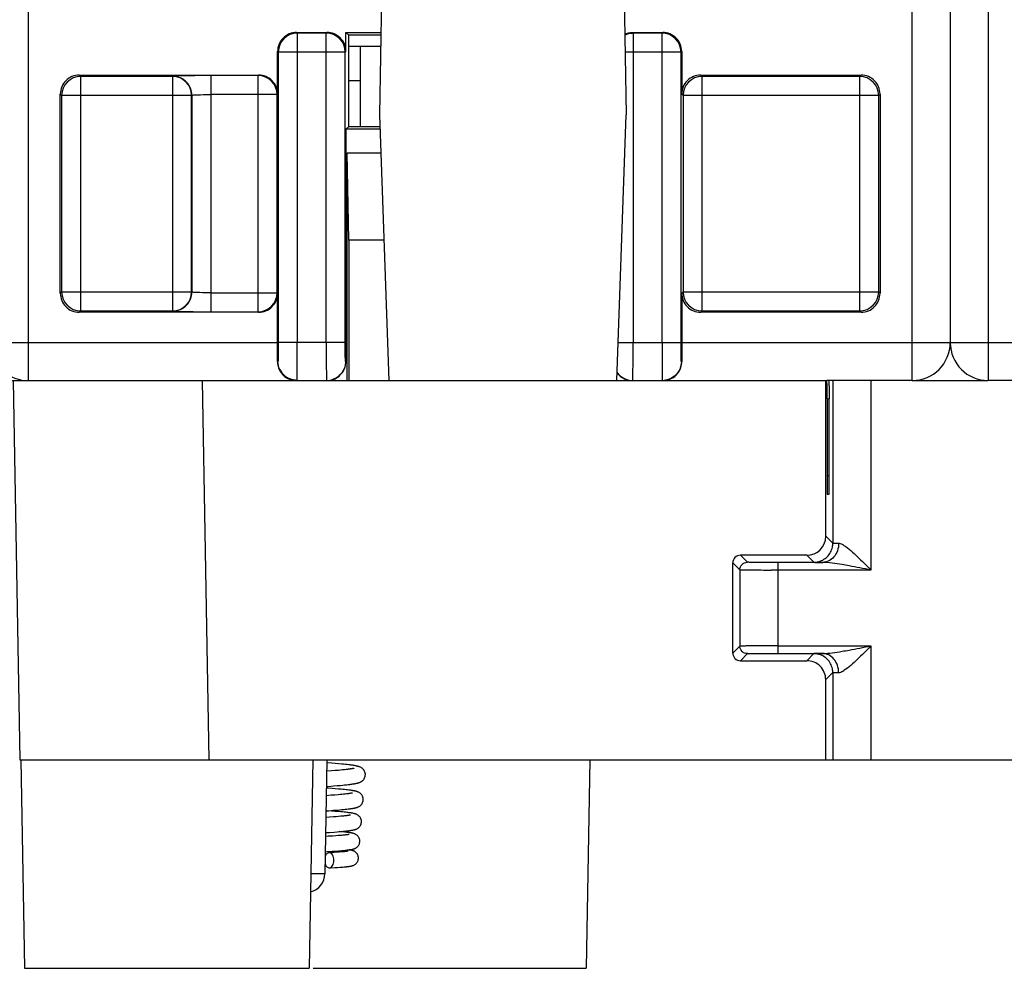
# Model space of a CAD drawing. Header units: millimetres. Extents: x 0 to 841, y 0 to 594.
# Tile 218 of 237: x 634 to 660, y 438 to 463. Entities that reach past the tile are written whole.
import ezdxf

# ---------------------------------------------------------------- set-up
doc = ezdxf.new("R2010")
doc.units = ezdxf.units.MM
doc.header["$LTSCALE"] = 46.255
doc.layers.get('0').update_dxf_attribs({"linetype": 'CONTINUOUS'})

msp = doc.modelspace()

# ---------------------------------------------------------------- linework, layer by layer
at = {"color": 9, "linetype": 'CONTINUOUS'}
for p, q in [((634.20941, 530.89595), (634.20941, 453.39835)), ((657.50941, 453.39595), (657.50941, 530.89595)), ((659.50941, 530.89595), (659.50941, 453.39595)), ((641.30308, 462.55229), (641.28541, 462.56989)), ((641.30302, 462.55229), (641.30302, 454.39595)), ((642.06786, 462.55229), (641.30308, 462.55229)), ((642.06786, 462.55229), (642.08546, 462.56989)), ((642.06788, 462.05236), (642.06788, 462.55229)), ((650.151, 462.55229), (650.13334, 462.56989)), ((650.15095, 462.55229), (650.15095, 462.05236)), ((650.91578, 462.55229), (650.151, 462.55229)), ((650.91578, 462.55229), (650.93338, 462.56989)), ((650.9158, 454.39595), (650.9158, 462.55229)), ((640.78549, 462.06997), (640.8031, 462.05236)), ((642.0673, 462.05236), (640.8031, 462.05236)), ((640.8031, 462.05236), (640.8031, 454.39595)), ((642.0673, 454.39595), (642.0673, 462.05236)), ((642.5678, 462.05228), (642.06788, 462.05236)), ((642.56664, 454.39588), (642.5678, 462.05224)), ((642.58541, 462.06984), (642.5678, 462.05224)), ((650.15095, 462.05236), (649.93964, 462.05233)), ((651.41573, 462.05236), (650.15153, 462.05236)), ((650.15153, 462.05236), (650.15153, 454.39595)), ((651.43334, 462.06997), (651.41573, 462.05236)), ((651.41573, 454.39595), (651.41573, 462.05236)), ((635.5943, 461.41074), (635.55918, 461.44579)), ((635.59424, 461.41074), (635.59424, 455.23101)), ((638.02035, 461.41074), (635.5943, 461.41074)), ((638.02035, 461.41074), (638.02588, 461.41627)), ((638.02037, 455.23101), (638.02037, 461.41074)), ((640.27317, 461.43343), (639.02576, 461.43342)), ((639.02576, 461.43342), (639.02576, 455.20832)), ((640.27317, 461.43343), (640.28553, 461.44579)), ((640.2732, 455.20832), (640.2732, 461.43343)), ((651.96838, 461.41074), (651.93326, 461.44579)), ((651.96832, 461.41074), (651.96832, 455.23101)), ((656.12456, 461.41074), (651.96838, 461.41074)), ((656.12456, 461.41074), (656.15962, 461.44579)), ((656.12459, 455.23101), (656.12459, 461.41074)), ((635.05925, 460.94587), (635.09432, 460.91081)), ((638.5203, 460.91081), (635.09432, 460.91081)), ((635.09432, 460.91081), (635.09432, 455.73094)), ((638.52584, 460.91635), (638.5203, 460.91081)), ((638.5203, 455.73094), (638.5203, 460.91081)), ((638.52584, 460.91635), (638.52584, 455.7254)), ((640.77312, 460.9335), (639.02576, 460.9335)), ((640.78549, 460.94587), (640.77312, 460.9335)), ((640.77312, 455.70825), (640.77312, 460.9335)), ((651.43334, 460.94587), (651.4684, 460.91081)), ((656.62451, 460.91081), (651.4684, 460.91081)), ((651.4684, 460.91081), (651.4684, 455.73094)), ((656.65957, 460.94587), (656.62451, 460.91081)), ((656.62451, 455.73094), (656.62451, 460.91081)), ((635.05925, 455.69588), (635.09432, 455.73094)), ((635.09432, 455.73094), (638.5203, 455.73094)), ((638.52584, 455.7254), (638.5203, 455.73094)), ((639.02576, 455.70825), (640.77312, 455.70825)), ((640.78549, 455.69588), (640.77312, 455.70825)), ((651.43334, 455.69588), (651.4684, 455.73094)), ((651.4684, 455.73094), (656.62451, 455.73094)), ((656.65957, 455.69588), (656.62451, 455.73094)), ((635.59427, 455.23101), (635.55921, 455.19595)), ((635.59427, 455.23101), (638.02031, 455.23101)), ((638.02031, 455.23101), (638.02591, 455.22548)), ((639.02576, 455.20832), (640.27314, 455.20832)), ((640.27314, 455.20832), (640.28557, 455.19595)), ((651.96835, 455.23101), (651.93329, 455.19595)), ((651.96835, 455.23101), (656.12453, 455.23101)), ((656.12453, 455.23101), (656.15965, 455.19595)), ((626.13334, 454.39595), (640.78549, 454.39595)), ((642.56664, 454.39588), (640.8031, 454.39595)), ((649.7589, 454.39589), (651.41573, 454.39595)), ((651.43334, 454.39595), (666.08549, 454.39595)), ((640.79437, 453.89595), (640.78315, 453.89595)), ((642.58417, 453.89706), (642.57529, 453.89588)), ((651.43567, 453.89595), (651.42446, 453.89595)), ((638.9823, 443.39835), (638.80775, 453.39835)), ((656.41416, 453.39835), (656.41416, 448.39922)), ((655.2634, 452.9158), (655.31854, 452.9158)), ((655.31823, 450.88089), (655.26372, 450.88089)), ((655.41417, 449.10269), (655.22902, 449.28783)), ((653.16416, 448.60269), (652.97904, 448.78782)), ((653.96416, 448.59922), (653.96416, 448.54033)), ((654.72908, 448.78778), (654.91417, 448.60269)), ((652.77907, 448.58779), (652.96417, 448.40269)), ((656.41416, 448.39922), (653.96416, 448.39922)), ((653.96416, 448.39922), (653.96416, 446.19748)), ((652.77925, 446.20909), (652.96417, 446.39401)), ((653.96416, 446.39747), (656.41416, 446.39747)), ((656.41416, 446.39747), (656.41416, 443.39835)), ((653.16416, 446.194), (652.97928, 446.00912)), ((654.72926, 446.00909), (654.91417, 446.194)), ((655.41417, 445.69401), (655.22931, 445.50915)), ((641.7325, 440.3861), (641.65969, 440.38613))]:
    msp.add_line(p, q, dxfattribs=at)
at = {"color": 7, "linetype": 'CONTINUOUS'}
for p, q in [((658.50941, 530.89595), (658.50941, 454.39595)), ((643.52262, 463.49835), (643.46851, 460.39835)), ((649.9144, 463.49835), (649.96851, 460.39835)), ((641.28541, 462.56989), (642.08546, 462.56989)), ((642.58541, 462.06984), (642.58549, 462.56989)), ((642.58548, 462.56989), (643.50642, 462.56989)), ((642.65941, 462.49595), (642.58548, 462.56989)), ((643.50513, 462.49595), (642.65941, 462.49595)), ((642.65941, 460.09595), (642.65941, 462.49595)), ((650.13334, 462.56989), (650.93338, 462.56989)), ((643.49993, 462.19835), (642.65941, 462.19835)), ((642.96351, 462.19835), (642.96351, 460.09595)), ((640.78549, 460.94587), (640.78549, 462.06997)), ((651.43334, 462.06997), (651.43334, 460.94587)), ((635.55918, 461.44579), (640.28553, 461.44579)), ((651.93326, 461.44579), (656.15962, 461.44579)), ((642.96351, 461.29835), (642.65941, 461.29835)), ((635.05925, 455.69588), (635.05925, 460.94587)), ((656.65957, 460.94587), (656.65957, 455.69588)), ((643.46851, 460.39835), (643.71296, 453.39835)), ((649.72407, 453.39835), (649.96851, 460.39835)), ((642.5851, 460.02166), (642.58417, 453.89706)), ((642.58503, 460.02165), (642.65933, 460.09595)), ((643.48167, 460.02165), (642.58503, 460.02165)), ((642.65933, 460.09595), (643.47907, 460.09595)), ((642.61927, 459.39595), (643.50352, 459.39595)), ((642.65941, 457.09595), (642.61927, 459.39595)), ((642.61927, 453.39595), (642.61927, 459.39595)), ((643.58383, 457.09595), (642.65941, 457.09595)), ((642.65941, 457.09595), (642.65941, 453.39595)), ((640.78549, 454.39595), (640.78549, 455.69588)), ((651.43334, 455.69588), (651.43334, 454.39595)), ((640.28557, 455.19595), (635.55921, 455.19595)), ((656.15965, 455.19595), (651.93329, 455.19595)), ((612.37588, 453.39835), (655.26114, 453.39835)), ((633.81851, 453.39835), (633.99306, 443.39835)), ((655.22902, 449.28783), (655.22871, 453.39835)), ((657.50941, 453.39595), (655.26114, 453.39595)), ((655.41417, 453.39835), (655.41417, 449.10269)), ((657.50941, 453.39835), (659.50941, 453.39835)), ((663.07588, 453.39595), (659.50941, 453.39595)), ((655.2634, 452.9158), (655.26372, 450.8809)), ((655.31823, 450.88089), (655.31854, 452.9158)), ((655.31742, 450.51007), (655.31756, 450.53868)), ((655.26597, 450.39835), (655.31605, 450.39835)), ((654.72907, 448.78777), (652.97905, 448.78783)), ((655.14854, 448.5992), (653.94852, 448.59922)), ((652.77925, 446.20909), (652.77907, 448.58779)), ((652.96417, 448.40269), (652.96417, 446.39401)), ((653.96416, 448.39922), (653.79012, 448.39927)), ((653.96416, 448.54033), (653.96416, 448.39922)), ((652.97926, 446.00909), (654.72915, 446.00912)), ((653.9777, 446.19749), (655.14591, 446.19747)), ((655.22947, 443.39835), (655.22931, 445.50915)), ((655.41417, 445.69401), (655.41417, 443.39835)), ((633.99287, 443.39835), (684.64089, 443.39835)), ((634.02251, 443.39835), (634.11851, 437.89835)), ((641.71452, 443.39835), (641.61851, 437.89835)), ((642.08275, 443.39835), (642.03023, 440.38962)), ((642.21241, 443.30786), (642.08135, 443.31817)), ((642.3063, 443.30004), (642.21241, 443.30786)), ((642.39367, 443.29234), (642.3063, 443.30004)), ((642.47448, 443.28475), (642.39367, 443.29234)), ((642.52474, 443.27974), (642.47448, 443.28475)), ((642.57213, 443.27476), (642.52474, 443.27974)), ((642.61668, 443.2698), (642.57213, 443.27476)), ((649.01452, 443.39835), (648.91851, 437.89835)), ((642.20427, 443.10192), (642.0774, 443.09207)), ((642.30192, 443.10999), (642.20427, 443.10192)), ((642.39156, 443.11791), (642.30192, 443.10999)), ((642.44667, 443.12309), (642.39156, 443.11791)), ((642.49798, 443.12817), (642.44667, 443.12309)), ((642.54539, 443.13316), (642.49798, 443.12817)), ((642.58891, 443.13803), (642.54539, 443.13316)), ((642.62851, 443.14278), (642.58891, 443.13803)), ((642.0961, 442.64855), (642.06969, 442.65045)), ((642.0704, 442.69126), (642.11942, 442.69493)), ((642.21993, 442.6393), (642.0961, 442.64855)), ((642.11942, 442.69493), (642.26021, 442.70598)), ((642.30589, 442.63249), (642.21993, 442.6393)), ((642.26021, 442.70598), (642.35682, 442.71409)), ((642.38587, 442.62577), (642.30589, 442.63249)), ((642.35682, 442.71409), (642.44562, 442.72206)), ((642.45987, 442.61913), (642.38587, 442.62577)), ((642.44562, 442.72206), (642.50049, 442.7273)), ((642.50049, 442.7273), (642.55192, 442.73249)), ((642.55192, 442.73249), (642.59996, 442.73763)), ((642.59996, 442.73763), (642.64469, 442.74273)), ((642.64469, 442.74273), (642.68619, 442.7478)), ((642.19959, 442.45936), (642.06619, 442.44965)), ((642.29281, 442.46663), (642.19959, 442.45936)), ((642.37788, 442.47374), (642.29281, 442.46663)), ((642.42997, 442.47839), (642.37788, 442.47374)), ((642.47835, 442.48295), (642.42997, 442.47839)), ((642.50591, 442.61474), (642.45987, 442.61913)), ((642.52299, 442.48743), (642.47835, 442.48295)), ((642.54933, 442.61037), (642.50591, 442.61474)), ((642.56383, 442.4918), (642.52299, 442.48743)), ((642.59016, 442.60602), (642.54933, 442.61037)), ((642.60088, 442.49607), (642.56383, 442.4918)), ((642.62848, 442.60167), (642.59016, 442.60602)), ((642.15609, 441.88355), (642.05619, 441.87692)), ((642.05919, 442.0489), (642.13292, 442.0541)), ((642.21412, 442.04239), (642.09009, 442.05099)), ((642.13292, 442.0541), (642.25848, 442.06342)), ((642.25889, 441.89082), (642.15609, 441.88355)), ((642.29927, 442.0361), (642.21412, 442.04239)), ((642.25848, 442.06342), (642.34546, 442.07033)), ((642.32903, 441.89613), (642.25889, 441.89082)), ((642.37777, 442.02992), (642.29927, 442.0361)), ((642.39318, 441.9013), (642.32903, 441.89613)), ((642.34546, 442.07033), (642.42598, 442.07717)), ((642.44976, 442.02383), (642.37777, 442.02992)), ((642.45145, 441.90635), (642.39318, 441.9013)), ((642.42598, 442.07717), (642.47598, 442.08168)), ((642.49423, 442.01981), (642.44976, 442.02383)), ((642.48708, 441.90964), (642.45145, 441.90635)), ((642.47598, 442.08168), (642.52302, 442.08617)), ((642.52018, 441.91287), (642.48708, 441.90964)), ((642.53594, 442.01582), (642.49423, 442.01981)), ((642.55076, 441.91604), (642.52018, 441.91287)), ((642.52302, 442.08617), (642.5671, 442.09063)), ((642.57497, 442.01183), (642.53594, 442.01582)), ((642.57885, 441.91915), (642.55076, 441.91604)), ((642.5671, 442.09063), (642.60823, 442.09506)), ((642.60446, 441.92218), (642.57885, 441.91915)), ((642.60823, 442.09506), (642.64647, 442.09947)), ((642.11814, 441.37807), (642.04741, 441.37388)), ((642.0492, 441.47625), (642.15394, 441.48309)), ((642.23657, 441.38555), (642.11814, 441.37807)), ((642.15394, 441.48309), (642.2717, 441.4913)), ((642.3222, 441.39142), (642.23657, 441.38555)), ((642.2717, 441.4913), (642.35218, 441.49734)), ((642.38097, 441.39576), (642.3222, 441.39142)), ((642.35218, 441.49734), (642.42605, 441.50328)), ((642.43495, 441.40004), (642.38097, 441.39576)), ((642.43911, 441.49934), (642.40816, 441.50181)), ((642.42605, 441.50328), (642.47169, 441.5072)), ((642.46822, 441.40286), (642.43495, 441.40004)), ((642.48204, 441.49574), (642.43911, 441.49934)), ((642.49924, 441.40564), (642.46822, 441.40286)), ((642.47169, 441.5072), (642.5145, 441.51109)), ((642.52166, 441.4922), (642.48204, 441.49574)), ((642.52798, 441.40838), (642.49924, 441.40564)), ((642.5145, 441.51109), (642.55453, 441.51496)), ((642.55812, 441.48872), (642.52166, 441.4922)), ((642.55438, 441.41107), (642.52798, 441.40838)), ((642.57842, 441.4137), (642.55438, 441.41107)), ((642.55453, 441.51496), (642.59188, 441.51882)), ((642.59188, 441.51882), (642.62662, 441.52268)), ((642.04042, 440.97329), (642.09326, 440.97636)), ((642.09326, 440.97636), (642.2199, 440.98412)), ((642.18825, 440.94848), (642.14063, 440.94584)), ((642.27646, 440.95364), (642.18825, 440.94848)), ((642.2199, 440.98412), (642.30683, 440.98986)), ((642.3553, 440.95867), (642.27646, 440.95364)), ((642.30683, 440.98986), (642.38648, 440.99554)), ((642.40826, 440.96234), (642.3553, 440.95867)), ((642.38648, 440.99554), (642.43543, 440.99929)), ((642.45595, 440.96592), (642.40826, 440.96234)), ((642.43543, 440.99929), (642.48105, 441.00301)), ((642.48482, 440.96825), (642.45595, 440.96592)), ((642.48105, 441.00301), (642.52336, 441.0067)), ((642.51137, 440.97054), (642.48482, 440.96825)), ((642.53561, 440.97277), (642.51137, 440.97054)), ((642.52336, 441.0067), (642.56236, 441.01037)), ((642.55753, 440.97494), (642.53561, 440.97277)), ((642.57716, 440.97704), (642.55753, 440.97494)), ((642.56236, 441.01037), (642.59811, 441.01401)), ((642.18426, 440.54801), (642.29418, 440.55436)), ((642.29418, 440.55436), (642.3669, 440.55895)), ((642.3669, 440.55895), (642.43184, 440.5634)), ((642.43184, 440.5634), (642.47107, 440.5663)), ((642.47107, 440.5663), (642.50724, 440.56915)), ((642.50724, 440.56915), (642.5405, 440.57197)), ((642.5405, 440.57197), (642.57102, 440.57476)), ((642.57102, 440.57476), (642.59899, 440.57753)), ((642.14863, 440.54606), (642.18426, 440.54801)), ((634.11851, 437.89835), (641.61851, 437.89835)), ((641.72024, 437.89835), (648.91851, 437.89835))]:
    msp.add_line(p, q, dxfattribs=at)
for points in [[(640.8416, 453.69329), (640.84679, 453.68257), (640.85834, 453.66077), (640.87129, 453.63898), (640.88566, 453.61741), (640.9014, 453.5963), (640.91852, 453.57574), (640.93706, 453.55586), (640.95686, 453.53693), (640.97784, 453.51905), (640.99999, 453.50224), (641.02326, 453.48655), (641.04754, 453.47207), (641.07281, 453.45884), (641.09916, 453.44686), (641.12654, 453.43623), (641.15486, 453.42706), (641.18418, 453.41942), (641.21443, 453.41344), (641.2455, 453.40926), (641.27739, 453.40704), (641.29463, 453.40671)], [(643.09759, 443.00431), (643.0971, 443.01824), (643.09381, 443.04303), (643.08752, 443.06736), (643.07849, 443.09061), (643.06738, 443.11172), (643.05473, 443.13049), (643.04085, 443.14705), (643.02646, 443.16111), (643.01213, 443.17282), (642.99805, 443.18262), (642.9844, 443.19081), (642.97147, 443.1976), (642.95925, 443.20328), (642.94738, 443.20821), (642.93588, 443.21252), (642.92475, 443.2163), (642.91357, 443.21979), (642.90227, 443.22304), (642.89088, 443.22606), (642.87915, 443.22897), (642.86702, 443.23177), (642.85451, 443.23449), (642.84149, 443.23715), (642.82792, 443.23976), (642.8138, 443.24234), (642.79908, 443.2449), (642.78373, 443.24743), (642.76775, 443.24995), (642.75114, 443.25246), (642.7339, 443.25495), (642.71602, 443.25744), (642.69748, 443.25991), (642.67829, 443.26239), (642.65844, 443.26485), (642.61668, 443.2698)], [(642.80183, 443.17197), (642.80131, 443.1718), (642.79882, 443.17107), (642.79488, 443.17), (642.78979, 443.16873), (642.78359, 443.16727), (642.77619, 443.16565), (642.76777, 443.16392), (642.75833, 443.1621), (642.74783, 443.16018), (642.73635, 443.15819), (642.72389, 443.15613), (642.71043, 443.15402), (642.69599, 443.15186), (642.68059, 443.14965), (642.6642, 443.1474), (642.64684, 443.14511), (642.62851, 443.14278)], [(642.68619, 442.7478), (642.70576, 442.75033), (642.72456, 442.75286), (642.74263, 442.75539), (642.75998, 442.75792), (642.77661, 442.76047), (642.79259, 442.76303), (642.80792, 442.76561), (642.82262, 442.76822), (642.83679, 442.77088), (642.85043, 442.77359), (642.86355, 442.77636), (642.87631, 442.77925), (642.8887, 442.78225), (642.90074, 442.7854), (642.91262, 442.78877), (642.92429, 442.79237), (642.93584, 442.79628), (642.94766, 442.8007), (642.95975, 442.80573), (642.9721, 442.81149), (642.98504, 442.81831), (642.99858, 442.82648), (643.01246, 442.83617), (643.02653, 442.84768), (643.04058, 442.86139), (643.05414, 442.87744), (643.06659, 442.89567), (643.07761, 442.91618), (643.0867, 442.93883), (643.09321, 442.96271), (643.09685, 442.98728), (643.09759, 443.00438)], [(642.75307, 442.52065), (642.75235, 442.52043), (642.75007, 442.5198), (642.7463, 442.51883), (642.74137, 442.51767), (642.73534, 442.51635), (642.72812, 442.51487), (642.71987, 442.51328), (642.71061, 442.51161), (642.7003, 442.50985), (642.68901, 442.50803), (642.67675, 442.50615), (642.6635, 442.50421), (642.64929, 442.50224), (642.63412, 442.50022), (642.61797, 442.49816), (642.60088, 442.49607)], [(643.043, 442.34923), (643.04256, 442.36238), (643.03944, 442.38672), (643.03342, 442.41059), (643.02473, 442.43344), (643.01397, 442.45432), (643.00156, 442.4731), (642.98782, 442.48976), (642.97351, 442.50393), (642.95919, 442.51574), (642.94505, 442.52563), (642.93141, 442.53381), (642.91863, 442.54049), (642.90665, 442.54601), (642.89511, 442.55074), (642.88406, 442.55481), (642.87349, 442.55834), (642.86296, 442.56155), (642.85238, 442.56452), (642.8418, 442.56726), (642.83096, 442.56987), (642.81978, 442.57239), (642.80829, 442.57481), (642.79635, 442.57717), (642.78392, 442.57949), (642.771, 442.58178), (642.75753, 442.58404), (642.74348, 442.58628), (642.72885, 442.5885), (642.71363, 442.59072), (642.6978, 442.59292), (642.68136, 442.59512), (642.66432, 442.59731), (642.62848, 442.60167)], [(642.64647, 442.09947), (642.66453, 442.10167), (642.6819, 442.10388), (642.69858, 442.10608), (642.71461, 442.10829), (642.73, 442.11051), (642.74475, 442.11274), (642.75893, 442.11499), (642.77254, 442.11726), (642.7856, 442.11957), (642.79821, 442.12192), (642.81037, 442.12434), (642.8221, 442.12682), (642.83356, 442.12942), (642.84476, 442.13215), (642.85572, 442.13504), (642.86664, 442.13818), (642.87749, 442.14158), (642.88835, 442.14533), (642.89961, 442.14964), (642.91129, 442.15464), (642.92335, 442.16046), (642.93603, 442.1674), (642.94933, 442.17577), (642.96298, 442.18574), (642.97667, 442.19751), (642.99017, 442.21139), (643.00307, 442.22751), (643.01477, 442.24557), (643.02494, 442.26556), (643.03324, 442.28737), (643.03915, 442.31031), (643.0424, 442.33395), (643.043, 442.34928)], [(642.99425, 441.76415), (642.99405, 441.77308), (642.99169, 441.79584), (642.98669, 441.81856), (642.97912, 441.84076), (642.96934, 441.86161), (642.95752, 441.88102), (642.94393, 441.89872), (642.92944, 441.91395), (642.91456, 441.92679), (642.89952, 441.93761), (642.885, 441.94645), (642.87148, 441.95351), (642.85885, 441.95924), (642.8468, 441.96405), (642.83544, 441.96807), (642.82472, 441.97148), (642.81405, 441.97456), (642.8033, 441.97739), (642.79257, 441.97998), (642.78152, 441.98244), (642.77007, 441.98481), (642.75826, 441.98709), (642.74597, 441.98931), (642.73316, 441.99149), (642.71984, 441.99362), (642.70599, 441.99572), (642.69163, 441.99779), (642.67675, 441.99983), (642.66129, 442.00185), (642.64524, 442.00386), (642.62862, 442.00586), (642.61137, 442.00786), (642.57497, 442.01183)], [(642.71022, 441.93926), (642.7104, 441.93932), (642.71013, 441.93924), (642.70866, 441.93884), (642.70628, 441.93825), (642.70302, 441.93749), (642.69881, 441.93658), (642.69382, 441.93556), (642.68804, 441.93445), (642.68146, 441.93326), (642.67417, 441.93201), (642.66618, 441.93071), (642.65748, 441.92936), (642.64814, 441.92798), (642.63817, 441.92657), (642.62756, 441.92513), (642.61632, 441.92367), (642.60446, 441.92218)], [(642.62662, 441.52268), (642.64304, 441.52461), (642.65884, 441.52655), (642.67406, 441.5285), (642.68871, 441.53047), (642.70278, 441.53245), (642.71631, 441.53445), (642.72931, 441.53648), (642.74178, 441.53853), (642.75378, 441.54063), (642.7653, 441.54278), (642.77638, 441.54499), (642.78717, 441.54729), (642.79763, 441.5497), (642.80785, 441.55225), (642.81815, 441.55504), (642.82852, 441.55813), (642.83901, 441.56157), (642.85006, 441.56561), (642.86171, 441.5704), (642.87387, 441.57606), (642.88677, 441.58294), (642.90044, 441.59138), (642.91453, 441.60156), (642.92865, 441.61367), (642.94261, 441.62811), (642.95587, 441.64496), (642.96762, 441.6636), (642.97757, 441.68387), (642.98549, 441.70568), (642.99096, 441.72828), (642.99382, 441.75119), (642.99425, 441.76419)], [(642.95133, 441.24908), (642.95103, 441.25994), (642.94837, 441.28304), (642.9431, 441.30567), (642.9354, 441.32743), (642.92566, 441.34768), (642.91409, 441.36635), (642.90099, 441.38325), (642.88711, 441.39779), (642.87292, 441.41008), (642.85865, 441.42043), (642.84488, 441.42891), (642.83202, 441.43571), (642.82001, 441.44124), (642.80868, 441.44581), (642.79818, 441.44957), (642.78843, 441.4527), (642.7789, 441.45547), (642.76949, 441.45796), (642.76029, 441.46019), (642.75092, 441.46229), (642.74132, 441.46428), (642.73152, 441.46618), (642.72135, 441.46802), (642.71075, 441.46982), (642.69974, 441.47159), (642.68822, 441.47333), (642.67617, 441.47505), (642.66358, 441.47677), (642.65041, 441.47847), (642.63666, 441.48018), (642.6223, 441.48187), (642.60728, 441.48358), (642.59159, 441.48528), (642.55812, 441.48872)], [(642.673, 441.42769), (642.67347, 441.42783), (642.674, 441.42799), (642.6732, 441.42778), (642.67145, 441.42736), (642.6688, 441.42678), (642.66516, 441.42603), (642.66075, 441.42518), (642.6556, 441.42425), (642.64967, 441.42324), (642.64305, 441.42217), (642.63576, 441.42106), (642.62778, 441.41991), (642.61917, 441.41872), (642.60992, 441.4175), (642.60003, 441.41626), (642.58953, 441.41499), (642.57842, 441.4137)], [(642.66035, 441.02128), (642.67413, 441.02311), (642.68725, 441.02495), (642.69973, 441.02682), (642.7117, 441.02871), (642.72314, 441.03066), (642.7341, 441.03265), (642.74477, 441.03474), (642.75513, 441.03695), (642.76525, 441.03929), (642.77549, 441.04189), (642.7858, 441.04478), (642.79626, 441.04805), (642.80743, 441.05197), (642.81948, 441.05678), (642.83218, 441.0626), (642.84545, 441.06964), (642.8594, 441.07829), (642.87362, 441.08869), (642.88731, 441.1006), (642.90008, 441.1139), (642.91196, 441.12883), (642.92278, 441.14545), (642.93221, 441.1635), (642.9401, 441.1831), (642.94632, 441.20488), (642.95029, 441.22896), (642.95133, 441.24911)], [(642.64387, 440.98661), (642.64322, 440.98646), (642.64167, 440.98613), (642.63916, 440.98562), (642.63591, 440.98502), (642.63196, 440.98433), (642.62727, 440.98357), (642.62195, 440.98275), (642.61601, 440.98188), (642.60942, 440.98097), (642.60224, 440.98003), (642.59447, 440.97906), (642.5861, 440.97806), (642.57716, 440.97704)], [(642.59811, 441.01401), (642.6148, 441.01583), (642.63072, 441.01764), (642.6459, 441.01946), (642.66035, 441.02128)], [(642.91424, 440.80401), (642.91371, 440.81836), (642.91051, 440.84208), (642.9048, 440.86445), (642.89698, 440.88529), (642.88736, 440.90454), (642.87615, 440.92219), (642.86368, 440.93806), (642.85038, 440.95192), (642.83648, 440.96393), (642.8223, 440.97419), (642.80851, 440.98263), (642.79546, 440.98945), (642.78313, 440.99499), (642.77151, 440.99953), (642.76079, 441.00319), (642.75082, 441.0062), (642.74112, 441.00882), (642.73167, 441.01112), (642.72245, 441.01316), (642.71308, 441.01506), (642.70349, 441.01685), (642.6937, 441.01854), (642.6835, 441.02018), (642.67282, 441.02179), (642.66863, 441.02238)], [(642.59899, 440.57753), (642.61206, 440.57892), (642.62459, 440.58031), (642.63659, 440.58171), (642.64807, 440.58311), (642.6591, 440.58454), (642.6697, 440.586), (642.67986, 440.58747), (642.68965, 440.58899), (642.69906, 440.59055), (642.70813, 440.59217), (642.71703, 440.59388), (642.72572, 440.59568), (642.73428, 440.59762), (642.7431, 440.59981), (642.7521, 440.60228), (642.76139, 440.60511), (642.77155, 440.60858), (642.78269, 440.61291), (642.79464, 440.61824), (642.80751, 440.62488), (642.82139, 440.63328), (642.83582, 440.64362), (642.85003, 440.65581), (642.86371, 440.67004), (642.87655, 440.68643), (642.88794, 440.70454), (642.89758, 440.72412), (642.90529, 440.74515), (642.91075, 440.76722), (642.91374, 440.79002), (642.91424, 440.80403)]]:
    msp.add_lwpolyline(points, dxfattribs=at)
at = {"color": 9, "linetype": 'CONTINUOUS'}
for centre, radius, start, end in [((641.30315, 462.0523), 0.49999, 90.011579, 179.983597), ((642.06775, 462.0523), 0.49999, 0.001993, 89.988435), ((650.91567, 462.0523), 0.49999, 0.016403, 89.988421), ((635.59437, 460.91075), 0.49999, 90.011579, 179.983597), ((638.02024, 460.91075), 0.49999, 0.016403, 89.988421), ((640.27306, 460.93344), 0.49999, 0.016403, 89.988421), ((651.96846, 460.91075), 0.49999, 90.011579, 179.983597), ((656.12445, 460.91075), 0.49999, 0.016403, 89.988421), ((635.59437, 455.731), 0.49999, 180.016403, 269.988421), ((638.02024, 455.731), 0.49999, 270.011579, 359.983597), ((640.27306, 455.70831), 0.49999, 270.011579, 359.983597), ((651.96846, 455.731), 0.49999, 180.016403, 269.988421), ((656.12445, 455.731), 0.49999, 270.011579, 359.983597), ((722.17778, 454.30928), 80.11097, 179.938014, 180.4437312), ((576.52517, 454.28772), 73.62687, 359.5339588, 0.0842282), ((744.44614, 454.38047), 93.53034, 179.9905153, 180.4236836), ((650.13651, 453.88819), 0.48954, 214.199812, 224.941511)]:
    msp.add_arc(centre, radius, start, end, dxfattribs=at)
at = {"color": 7, "linetype": 'CONTINUOUS'}
for centre, radius, start, end in [((641.28535, 462.07007), 0.49982, 89.993075, 135.003312), ((642.08554, 462.07007), 0.49982, 359.966053, 90.006002), ((650.93347, 462.07007), 0.49982, 44.996688, 90.006925), ((634.20941, 454.39595), 1, 180, 260.004507), ((588.48606, 454.39056), 52.29943, 359.458138, 0.005908), ((700.12178, 454.37367), 48.68845, 179.97378, 180.562175), ((657.50941, 454.39595), 1, 270, 360), ((659.50941, 454.39595), 1, 180, 270), ((641.28071, 453.88824), 0.49715, 203.645641, 221.80726), ((641.27541, 453.8842), 0.49051, 221.868008, 224.174441), ((641.27378, 453.88292), 0.48844, 224.199451, 239.00098), ((650.13377, 453.8949), 0.49863, 216.091902, 224.983315), ((650.94618, 453.88165), 0.48677, 301.058469, 315.822875), ((650.93963, 453.88732), 0.4954, 315.873775, 336.382614), ((641.2686, 453.87436), 0.47844, 239.004827, 264.376761), ((650.94998, 453.87485), 0.47898, 280.392635, 301.088867), ((745.69034, 452.91134), 90.3718, 179.7802082, 179.9971742), ((579.79267, 450.85651), 75.52556, 359.7588834, 0.018499), ((654.72917, 449.28772), 0.49985, 270.016486, 0.013009), ((653.84574, 625.59841), 177.19915, 269.8101455, 269.982015), ((653.94697, 213.60601), 232.79146, 89.9957697, 90.169431), ((654.72925, 445.50905), 0.50007, 45.002922, 90.011368), ((641.53031, 440.39835), 0.5, 284.287767, 358.999902)]:
    msp.add_arc(centre, radius, start, end, dxfattribs=at)
for centre, major_axis, ratio, start_param, end_param in [((641.28557, 462.06981), (0.35366, -0.35366), 0.99969546, 3.14159265, 3.92683852), ((650.93326, 462.06981), (0.35366, 0.35366), 0.99969546, -0.78524587, 0), ((635.55933, 460.94572), (0.35366, -0.35366), 0.99969546, 3.14159265, 3.92683852), ((640.28541, 460.94572), (-0.35366, -0.35366), 0.99969546, 2.35634678, 3.14159265), ((651.93341, 460.94572), (0.35366, -0.35366), 0.99969546, 3.14159265, 3.92683852), ((656.1595, 460.94572), (-0.35366, -0.35366), 0.99969546, 2.35634678, 3.14159265), ((635.55933, 455.69603), (0.35366, 0.35366), 0.99969546, 2.35634678, 3.14159265), ((656.1595, 455.69603), (-0.35366, 0.35366), 0.99969546, 3.14159265, 3.92683852), ((655.26114, 452.89835), (0, 0.5), 0.004512, -1.53588974, -0.09921274), ((655.26597, 450.89835), (0, 0.5), 0.004512, 1.60570291, 3.14159265), ((654.7293, 445.50914), (0.47435, -0.15811), 0.9999048, 0.32178749, 1.10717614)]:
    msp.add_ellipse(centre, major_axis=major_axis, ratio=ratio, start_param=start_param, end_param=end_param, dxfattribs=at)
for points in [[(649.9312, 462.52722), (649.99419, 462.55506), (650.06448, 462.5699), (650.13335, 462.56989)], [(649.89372, 453.46336), (649.95522, 453.42812), (650.02564, 453.40529), (650.09618, 453.39833)], [(651.12005, 453.43637), (651.07304, 453.41638), (651.02245, 453.40326), (650.97162, 453.39827)], [(652.83764, 448.72922), (652.80156, 448.69313), (652.77907, 448.63881), (652.77907, 448.58778)], [(652.97905, 448.78783), (652.92803, 448.78783), (652.87372, 448.7653), (652.83764, 448.72922)], [(653.02275, 448.54411), (653.05883, 448.58019), (653.11314, 448.60269), (653.16417, 448.60269)], [(652.96417, 448.40269), (652.96417, 448.45372), (652.98667, 448.50803), (653.02275, 448.54411)], [(653.02275, 446.25258), (652.98667, 446.28866), (652.96417, 446.34298), (652.96417, 446.39401)], [(652.77925, 446.2091), (652.77926, 446.15807), (652.80176, 446.10375), (652.83784, 446.06768)], [(652.83784, 446.06768), (652.87393, 446.0316), (652.92824, 446.00909), (652.97926, 446.00909)], [(653.16416, 446.194), (653.11314, 446.194), (653.05883, 446.2165), (653.02275, 446.25258)]]:
    msp.add_open_spline(points, degree=3, dxfattribs=at)
at = {"color": 9, "linetype": 'CONTINUOUS'}
for points in [[(649.9317, 462.50158), (649.99911, 462.53451), (650.07596, 462.55227), (650.15098, 462.55228)], [(640.83799, 453.69168), (640.80955, 453.75523), (640.79437, 453.82633), (640.79437, 453.89595)], [(642.12265, 453.39836), (642.23489, 453.40943), (642.34905, 453.46266), (642.42881, 453.5424)], [(649.79001, 453.54239), (649.82074, 453.51166), (649.856, 453.48496), (649.89372, 453.46336)], [(651.27803, 453.5424), (651.23319, 453.49755), (651.17841, 453.46119), (651.12005, 453.43637)]]:
    msp.add_open_spline(points, degree=3, dxfattribs=at)
at = {"color": 7, "linetype": 'CONTINUOUS'}
for points, knots in [([(635.55918, 461.44579), (635.49405, 461.4458), (635.36166, 461.42271), (635.25172, 461.34543), (635.20567, 461.29938)], [0, 0, 0, 0, 0.50000104, 1, 1, 1, 1]), ([(640.63907, 461.29938), (640.59303, 461.34543), (640.48308, 461.42271), (640.35069, 461.4458), (640.28557, 461.44579)], [0, 0, 0, 0, 0.49999896, 1, 1, 1, 1]), ([(651.93326, 461.44579), (651.86814, 461.4458), (651.73575, 461.42271), (651.6258, 461.34543), (651.57975, 461.29938)], [0, 0, 0, 0, 0.50000104, 1, 1, 1, 1]), ([(656.51316, 461.29938), (656.46711, 461.34543), (656.35716, 461.42271), (656.22477, 461.4458), (656.15965, 461.44579)], [0, 0, 0, 0, 0.49999896, 1, 1, 1, 1]), ([(640.63907, 455.34237), (640.68512, 455.38842), (640.7624, 455.49836), (640.78549, 455.63076), (640.78549, 455.69588)], [0, 0, 0, 0, 0.49999929, 1, 1, 1, 1]), ([(651.43334, 455.69588), (651.43334, 455.63076), (651.45642, 455.49836), (651.5337, 455.38842), (651.57975, 455.34237)], [0, 0, 0, 0, 0.50000071, 1, 1, 1, 1]), ([(635.20567, 455.34237), (635.25172, 455.29632), (635.36166, 455.21904), (635.49405, 455.19595), (635.55918, 455.19595)], [0, 0, 0, 0, 0.49999896, 1, 1, 1, 1]), ([(640.28557, 455.19595), (640.35069, 455.19595), (640.48308, 455.21904), (640.59303, 455.29632), (640.63907, 455.34237)], [0, 0, 0, 0, 0.50000104, 1, 1, 1, 1]), ([(651.57975, 455.34237), (651.6258, 455.29632), (651.73575, 455.21904), (651.86814, 455.19595), (651.93326, 455.19595)], [0, 0, 0, 0, 0.49999896, 1, 1, 1, 1]), ([(656.15965, 455.19595), (656.22477, 455.19595), (656.35716, 455.21904), (656.46711, 455.29632), (656.51316, 455.34237)], [0, 0, 0, 0, 0.50000104, 1, 1, 1, 1]), ([(640.78315, 453.89595), (640.78296, 453.87713), (640.78634, 453.80639), (640.80448, 453.73641), (640.8253, 453.68885)], [0, 0, 0, 0, 0.26611564, 1, 1, 1, 1]), ([(642.4377, 453.54239), (642.4841, 453.58879), (642.55907, 453.70126), (642.58478, 453.83387), (642.58464, 453.8995)], [0, 0, 0, 0, 0.49994588, 1, 1, 1, 1]), ([(651.39353, 453.68885), (651.40022, 453.70412), (651.42522, 453.77032), (651.43622, 453.84189), (651.43567, 453.89595)], [0, 0, 0, 0, 0.23567098, 1, 1, 1, 1]), ([(642.1341, 453.39818), (642.19079, 453.4033), (642.30378, 453.43289), (642.39743, 453.50214), (642.4377, 453.54239)], [0, 0, 0, 0, 0.49995556, 1, 1, 1, 1]), ([(649.78109, 453.54242), (649.82191, 453.50162), (649.91708, 453.43156), (650.03194, 453.40246), (650.08946, 453.39778)], [0, 0, 0, 0, 0.50003948, 1, 1, 1, 1]), ([(655.3192, 453.25802), (655.31928, 453.27573), (655.31974, 453.32176), (655.3192, 453.36784), (655.32052, 453.39614)], [0, 0, 0, 0, 0.3846824, 1, 1, 1, 1]), ([(655.31605, 450.39835), (655.31666, 450.39834), (655.31561, 450.40222), (655.3169, 450.40624), (655.31643, 450.416), (655.31707, 450.43441), (655.31707, 450.46659), (655.31734, 450.49413), (655.31742, 450.51007)], [0, 0, 0, 0, 0.01636313, 0.0649694, 0.14547202, 0.25739523, 0.57201684, 1, 1, 1, 1]), ([(652.96417, 448.40269), (652.96552, 448.40159), (652.97308, 448.40341), (652.98694, 448.40121), (653.01145, 448.40196), (653.04441, 448.40119), (653.08649, 448.40107), (653.1588, 448.40058), (653.21713, 448.40038), (653.25858, 448.40023)], [0, 0, 0, 0, 0.0177942, 0.06786825, 0.14976857, 0.2627837, 0.40582657, 0.57771619, 1, 1, 1, 1]), ([(653.25858, 446.39646), (653.21713, 446.39631), (653.1588, 446.39611), (653.08649, 446.39562), (653.04441, 446.3955), (653.01145, 446.39473), (652.98694, 446.39549), (652.97308, 446.39328), (652.96552, 446.3951), (652.96417, 446.394)], [0, 0, 0, 0, 0.4222837, 0.59417334, 0.73721623, 0.85023138, 0.93213173, 0.9822058, 1, 1, 1, 1]), ([(642.14063, 440.94575), (642.13016, 440.94521), (642.10829, 440.93935), (642.07951, 440.91863), (642.05504, 440.88797), (642.04313, 440.86308), (642.03807, 440.84957)], [0, 0, 0, 0, 0.21259764, 0.44542656, 0.70755206, 1, 1, 1, 1]), ([(642.26935, 440.74595), (642.26935, 440.77215), (642.26303, 440.82236), (642.23701, 440.8882), (642.20042, 440.92853), (642.16631, 440.94424), (642.14896, 440.94618), (642.14063, 440.94575)], [0, 0, 0, 0, 0.30100806, 0.57430237, 0.80352577, 0.90417001, 1, 1, 1, 1]), ([(642.03466, 440.65203), (642.03979, 440.63644), (642.05228, 440.60776), (642.07939, 440.5728), (642.11209, 440.55017), (642.13701, 440.54556), (642.14863, 440.54615)], [0, 0, 0, 0, 0.29655384, 0.55950798, 0.78988108, 1, 1, 1, 1]), ([(642.14863, 440.54615), (642.1651, 440.547), (642.20056, 440.56156), (642.23913, 440.60823), (642.26351, 440.67235), (642.26935, 440.72077), (642.26935, 440.74595)], [0, 0, 0, 0, 0.19572827, 0.42759162, 0.70109242, 1, 1, 1, 1])]:
    msp.add_open_spline(points, degree=3, knots=knots, dxfattribs=at)
at = {"color": 9, "linetype": 'CONTINUOUS'}
for points, knots in [([(639.02576, 461.43342), (638.89949, 461.43339), (638.71605, 461.4329), (638.48246, 461.43069), (638.33346, 461.42888), (638.21083, 461.42577), (638.11804, 461.42466), (638.06117, 461.41894), (638.03267, 461.41987), (638.02588, 461.41627)], [0, 0, 0, 0, 0.3786905, 0.55007686, 0.70071223, 0.82526658, 0.91882926, 0.97695618, 1, 1, 1, 1]), ([(638.37944, 461.26988), (638.31104, 461.33827), (638.18767, 461.40325), (638.05854, 461.41628), (638.02588, 461.41627)], [0, 0, 0, 0, 0.74759256, 1, 1, 1, 1]), ([(638.52597, 460.91635), (638.52596, 460.94901), (638.51285, 461.07814), (638.44785, 461.20149), (638.37944, 461.26988)], [0, 0, 0, 0, 0.25242938, 1, 1, 1, 1]), ([(638.52597, 460.91635), (638.52744, 460.91988), (638.54536, 460.91912), (638.57081, 460.92462), (638.61903, 460.92586), (638.65467, 460.92778), (638.67535, 460.9285)], [0, 0, 0, 0, 0.07630821, 0.2748647, 0.58671281, 1, 1, 1, 1]), ([(638.67535, 460.92849), (638.70045, 460.92936), (638.81723, 460.93253), (638.93406, 460.9335), (639.02576, 460.9335)], [0, 0, 0, 0, 0.21497849, 1, 1, 1, 1]), ([(638.37944, 455.37187), (638.44785, 455.44026), (638.51285, 455.56361), (638.52596, 455.69274), (638.52597, 455.7254)], [0, 0, 0, 0, 0.74757062, 1, 1, 1, 1]), ([(638.67535, 455.71325), (638.65467, 455.71396), (638.61903, 455.71589), (638.57081, 455.71713), (638.54536, 455.72263), (638.52744, 455.72187), (638.52597, 455.72539)], [0, 0, 0, 0, 0.41328719, 0.7251353, 0.92369179, 1, 1, 1, 1]), ([(639.02576, 455.70825), (638.9936, 455.70825), (638.87678, 455.70868), (638.75996, 455.71034), (638.67535, 455.71326)], [0, 0, 0, 0, 0.27529975, 1, 1, 1, 1]), ([(638.02588, 455.22548), (638.05854, 455.22546), (638.18767, 455.2385), (638.31104, 455.30348), (638.37944, 455.37187)], [0, 0, 0, 0, 0.25240744, 1, 1, 1, 1]), ([(638.02591, 455.22548), (638.03271, 455.22188), (638.06122, 455.2228), (638.1181, 455.21709), (638.2109, 455.21597), (638.33354, 455.21287), (638.48253, 455.21106), (638.7161, 455.20885), (638.89951, 455.20836), (639.02576, 455.20832)], [0, 0, 0, 0, 0.02306048, 0.08119818, 0.17477749, 0.29934129, 0.4499739, 0.62134828, 1, 1, 1, 1]), ([(640.8031, 454.39595), (640.80306, 454.33215), (640.80265, 454.21433), (640.80143, 454.07557), (640.79925, 453.98559), (640.79853, 453.94007), (640.79598, 453.91253), (640.79597, 453.89923), (640.79437, 453.89595)], [0, 0, 0, 0, 0.38264678, 0.70677204, 0.83155947, 0.92337866, 0.97814579, 1, 1, 1, 1]), ([(641.30046, 453.68879), (641.30044, 453.73931), (641.30123, 453.97503), (641.30195, 454.21075), (641.30302, 454.39595)], [0, 0, 0, 0, 0.21430399, 1, 1, 1, 1]), ([(642.57529, 453.89588), (642.57368, 453.89914), (642.57369, 453.91246), (642.57113, 453.93999), (642.57042, 453.98551), (642.56825, 454.07549), (642.56706, 454.21426), (642.56667, 454.33207), (642.56664, 454.39588)], [0, 0, 0, 0, 0.02183287, 0.07661363, 0.16844096, 0.29322249, 0.61734778, 1, 1, 1, 1]), ([(651.42446, 453.89595), (651.4236, 453.89595), (651.4237, 453.9009), (651.42232, 453.90651), (651.42191, 453.91928), (651.42052, 453.94365), (651.41944, 453.98569), (651.41811, 454.0469), (651.4171, 454.12174), (651.41602, 454.23955), (651.41573, 454.33217), (651.41573, 454.39595)], [0, 0, 0, 0, 0.00512822, 0.01962532, 0.04347161, 0.07651914, 0.16907057, 0.29336803, 0.44471305, 0.61750565, 1, 1, 1, 1]), ([(642.57529, 453.89588), (642.57528, 453.86322), (642.56219, 453.73411), (642.4972, 453.61078), (642.42881, 453.5424)], [0, 0, 0, 0, 0.25243964, 1, 1, 1, 1]), ([(651.42446, 453.89595), (651.42446, 453.86329), (651.41139, 453.73417), (651.34642, 453.6108), (651.27803, 453.5424)], [0, 0, 0, 0, 0.25244224, 1, 1, 1, 1]), ([(641.29799, 453.48997), (641.29825, 453.50355), (641.29933, 453.57121), (641.29998, 453.63887), (641.30043, 453.69295)], [0, 0, 0, 0, 0.20075372, 1, 1, 1, 1]), ([(642.06924, 453.69211), (642.06984, 453.62379), (642.07341, 453.52597), (642.07083, 453.42739), (642.07488, 453.39788)], [0, 0, 0, 0, 0.69644943, 1, 1, 1, 1]), ([(650.14394, 453.39746), (650.14534, 453.4064), (650.14548, 453.43532), (650.14884, 453.53228), (650.14902, 453.62048), (650.14961, 453.68885)], [0, 0, 0, 0, 0.09320603, 0.29626085, 1, 1, 1, 1]), ([(650.91836, 453.68885), (650.91896, 453.62023), (650.91915, 453.53184), (650.92249, 453.43489), (650.92266, 453.40622), (650.92405, 453.39746)], [0, 0, 0, 0, 0.70630244, 0.90872895, 1, 1, 1, 1]), ([(641.29486, 453.40708), (641.29718, 453.41434), (641.29529, 453.44271), (641.29762, 453.46995), (641.29799, 453.48997)], [0, 0, 0, 0, 0.27587229, 1, 1, 1, 1]), ([(655.56954, 449.09921), (655.56939, 449.03466), (655.54741, 448.90731), (655.45742, 448.7415), (655.31716, 448.62834), (655.20279, 448.59936), (655.14757, 448.59921)], [0, 0, 0, 0, 0.26904204, 0.5276672, 0.76985084, 1, 1, 1, 1]), ([(655.26773, 448.74913), (655.33613, 448.81753), (655.40111, 448.94089), (655.41418, 449.07002), (655.41418, 449.10269)], [0, 0, 0, 0, 0.74756453, 1, 1, 1, 1]), ([(655.56954, 449.09921), (655.54737, 449.09944), (655.50906, 449.09997), (655.46472, 449.10045), (655.43883, 449.10142), (655.42592, 449.10129), (655.41904, 449.10268), (655.41472, 449.10192), (655.41418, 449.10269)], [0, 0, 0, 0, 0.42786657, 0.74083092, 0.85214256, 0.93257727, 0.98190369, 1, 1, 1, 1]), ([(655.7086, 449.04795), (655.6963, 449.05539), (655.65329, 449.0795), (655.60481, 449.09884), (655.56954, 449.09921)], [0, 0, 0, 0, 0.28950291, 1, 1, 1, 1]), ([(655.70861, 449.04795), (655.83516, 448.9649), (656.07328, 448.74797), (656.29865, 448.52185), (656.41416, 448.39922)], [0, 0, 0, 0, 0.47326299, 1, 1, 1, 1]), ([(653.94852, 448.59922), (653.84823, 448.59922), (653.70284, 448.59931), (653.51801, 448.59984), (653.401, 448.60003), (653.30511, 448.60113), (653.23348, 448.60024), (653.18984, 448.6034), (653.16919, 448.60105), (653.16416, 448.60269)], [0, 0, 0, 0, 0.3836055, 0.55603378, 0.70695993, 0.83098519, 0.92324282, 0.97977949, 1, 1, 1, 1]), ([(654.91417, 448.60269), (654.94684, 448.60269), (655.07596, 448.61576), (655.19933, 448.68074), (655.26773, 448.74913)], [0, 0, 0, 0, 0.25243465, 1, 1, 1, 1]), ([(654.91417, 448.60269), (654.91519, 448.60172), (654.92128, 448.60294), (654.93205, 448.60113), (654.95132, 448.60149), (654.99055, 448.60038), (655.05739, 448.60001), (655.11527, 448.59943), (655.14874, 448.5992)], [0, 0, 0, 0, 0.01796148, 0.06725471, 0.14769055, 0.25902525, 0.57206368, 1, 1, 1, 1]), ([(655.65902, 448.54033), (655.57285, 448.55443), (655.40334, 448.58103), (655.23197, 448.59894), (655.14756, 448.59921)], [0, 0, 0, 0, 0.50847541, 1, 1, 1, 1]), ([(656.41416, 448.39922), (656.22522, 448.43562), (655.974, 448.48532), (655.72184, 448.53), (655.65902, 448.54033)], [0, 0, 0, 0, 0.75140203, 1, 1, 1, 1]), ([(655.65905, 446.25636), (655.72187, 446.2667), (655.97402, 446.31139), (656.22523, 446.36104), (656.41416, 446.39747)], [0, 0, 0, 0, 0.24859699, 1, 1, 1, 1]), ([(656.41416, 446.39747), (656.29869, 446.27479), (656.07343, 446.0485), (655.83501, 445.83199), (655.7086, 445.74872)], [0, 0, 0, 0, 0.526737, 1, 1, 1, 1]), ([(653.16416, 446.194), (653.16942, 446.1957), (653.19103, 446.19326), (653.23673, 446.19652), (653.31161, 446.19559), (653.41169, 446.19671), (653.53352, 446.1969), (653.72457, 446.19742), (653.87455, 446.19748), (653.9777, 446.19749)], [0, 0, 0, 0, 0.02039166, 0.07749899, 0.17056533, 0.2954023, 0.44700585, 0.61964212, 1, 1, 1, 1]), ([(655.14569, 446.19747), (655.11266, 446.19724), (655.05553, 446.19666), (654.98953, 446.1963), (654.95082, 446.19518), (654.93174, 446.19557), (654.92117, 446.19372), (654.9151, 446.19498), (654.91413, 446.194)], [0, 0, 0, 0, 0.42792309, 0.74088032, 0.85235133, 0.93287439, 0.9821354, 1, 1, 1, 1]), ([(655.26772, 446.04755), (655.19932, 446.11595), (655.07596, 446.18093), (654.94684, 446.194), (654.91417, 446.194)], [0, 0, 0, 0, 0.74756502, 1, 1, 1, 1]), ([(655.1469, 446.19747), (655.23135, 446.19752), (655.40295, 446.21576), (655.5727, 446.24221), (655.65905, 446.25636)], [0, 0, 0, 0, 0.49111474, 1, 1, 1, 1]), ([(655.56954, 445.69748), (655.56945, 445.76202), (655.5475, 445.88936), (655.45744, 446.0553), (655.31675, 446.16827), (655.20222, 446.19731), (655.1469, 446.19747)], [0, 0, 0, 0, 0.26876691, 0.52719586, 0.76964847, 1, 1, 1, 1]), ([(655.41417, 445.69401), (655.41417, 445.72667), (655.4011, 445.8558), (655.33612, 445.97915), (655.26772, 446.04755)], [0, 0, 0, 0, 0.25243498, 1, 1, 1, 1]), ([(655.56954, 445.69748), (655.58012, 445.69759), (655.62979, 445.70458), (655.67509, 445.72842), (655.7086, 445.74872)], [0, 0, 0, 0, 0.21256843, 1, 1, 1, 1]), ([(655.41417, 445.69401), (655.41469, 445.69478), (655.41905, 445.694), (655.42589, 445.69541), (655.43883, 445.69527), (655.46473, 445.69625), (655.50908, 445.69671), (655.54739, 445.69725), (655.56955, 445.69748)], [0, 0, 0, 0, 0.01800302, 0.06731111, 0.14785552, 0.25932828, 0.57222714, 1, 1, 1, 1]), ([(642.03023, 440.38962), (642.0302, 440.38792), (642.02032, 440.38839), (642.00907, 440.38624), (641.98348, 440.38648), (641.9513, 440.38569), (641.90918, 440.38543), (641.83706, 440.38503), (641.77872, 440.38553), (641.73728, 440.386)], [0, 0, 0, 0, 0.01733434, 0.06663011, 0.14800655, 0.26079362, 0.40388993, 0.57593884, 1, 1, 1, 1])]:
    msp.add_open_spline(points, degree=3, knots=knots, dxfattribs=at)

doc.saveas('drawing.dxf')
